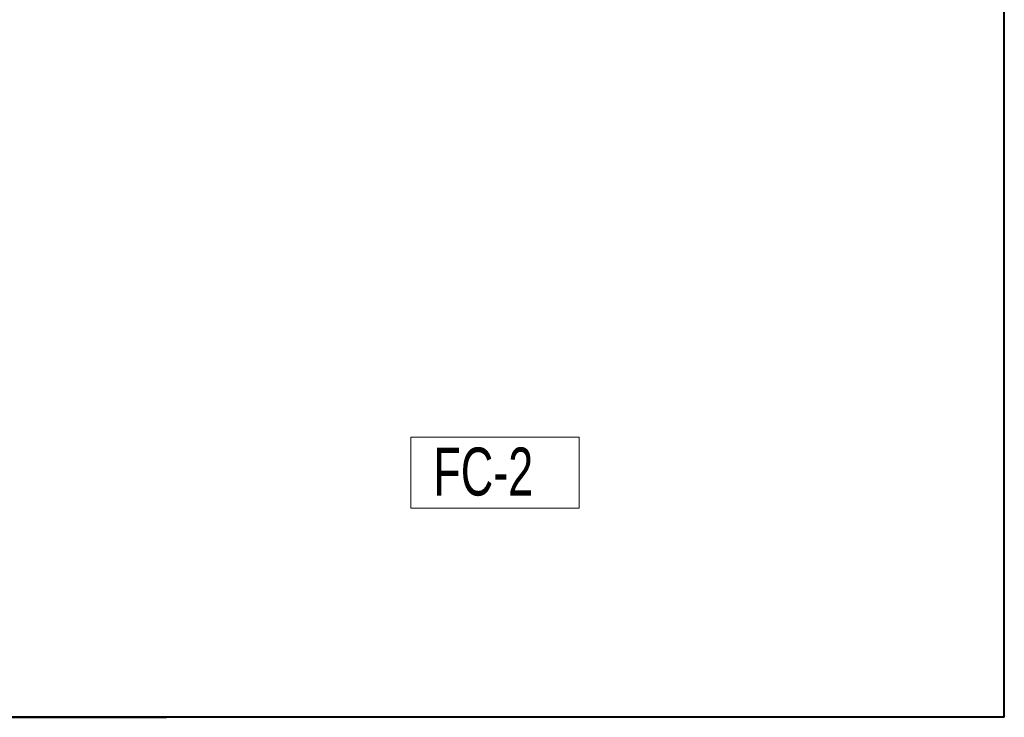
# Model space of a CAD drawing. Header units: millimetres. Extents: x 5 to 297, y 5 to 205.
# Tile 16 of 29: x 151 to 292, y 5 to 105. Entities that reach past the tile are written whole.
import ezdxf

# ---------------------------------------------------------------- set-up
doc = ezdxf.new("R2010")
doc.units = ezdxf.units.MM
doc.layers.add('模型', color=7, linetype='Continuous', lineweight=15)
doc.styles.add('SLDTEXTSTYLE0', font='TXT', dxfattribs={"width": 0.7})

msp = doc.modelspace()

# ---------------------------------------------------------------- linework, layer by layer
at = {"color": 7, "linetype": 'Continuous', "lineweight": 40}
for p, q in [((292, 5), (292, 45)), ((292, 5), (292, 40)), ((5, 5), (172, 5)), ((292, 5), (102, 5))]:
    msp.add_line(p, q, dxfattribs=at)
at = {"layer": '模型', "linetype": 'Continuous', "lineweight": 40}
for q in [(292, 205), (292, 45), (5, 5), (102, 5)]:
    msp.add_line((292, 5), q, dxfattribs=at)
at = {"layer": '模型'}
for p, q in [((207, 45.1448), (231.1022, 45.1448)), ((207, 35), (207, 45.1448)), ((231.1022, 45.1448), (231.1022, 35)), ((292, 5), (292, 40)), ((231.1022, 35), (207, 35)), ((292, 5), (102, 5)), ((162.0497, 5), (292, 5)), ((172, 5), (162.0497, 5))]:
    msp.add_line(p, q, dxfattribs=at)

# ---------------------------------------------------------------- texts
at = {"layer": '模型', "insert": (210.2064, 43.6686), "char_height": 6.87917, "attachment_point": 1, "style": 'SLDTEXTSTYLE0'}
msp.add_mtext('FC-2', dxfattribs=at)

doc.saveas('drawing.dxf')
